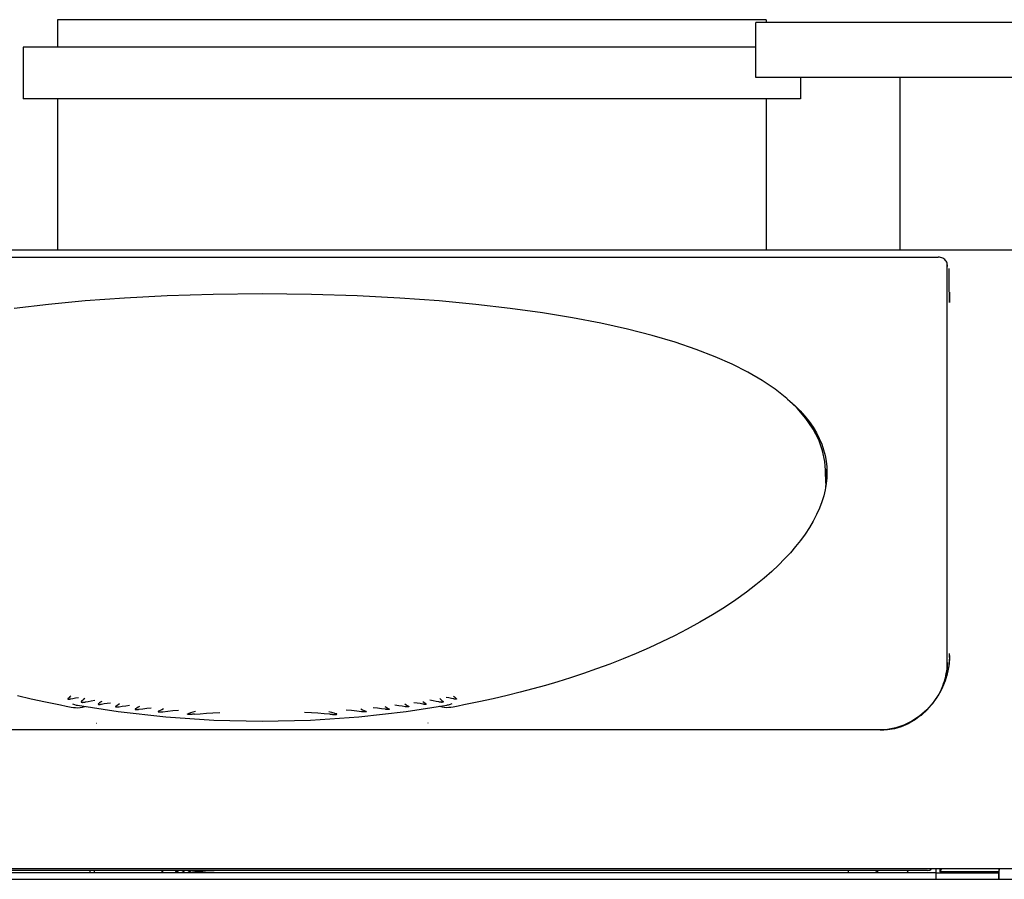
# Model space of a CAD drawing. Extents: x 213 to 948, y 153 to 704.
# Tile 29 of 62: x 268 to 325, y 654 to 704. Entities that reach past the tile are written whole.
import ezdxf

# ---------------------------------------------------------------- set-up
doc = ezdxf.new("R2010")
doc.units = 0
doc.header["$LTSCALE"] = 65.395
doc.header["$MEASUREMENT"] = 0
for name, color, linetype in [('00-270580-EIDXF_CONTINUOUS_LINE', 7, 'CONTINUOUS'), ('127-344633_DXF_CONTINUOUS_LINE', 7, 'CONTINUOUS'), ('127-344635_DXF_CONTINUOUS_LINE', 7, 'CONTINUOUS'), ('127-344646_DXF_CONTINUOUS_LINE', 7, 'CONTINUOUS'), ('127-344660_DXF_CONTINUOUS_LINE', 7, 'CONTINUOUS'), ('133-357738_DXF_CONTINUOUS_LINE', 7, 'CONTINUOUS'), ('133-357781_DXF_CONTINUOUS_LINE', 7, 'CONTINUOUS'), ('133-357783_DXF_CONTINUOUS_LINE', 7, 'CONTINUOUS'), ('133-357917_DXF_CONTINUOUS_LINE', 7, 'CONTINUOUS'), ('133-357946_DXF_CONTINUOUS_LINE', 7, 'CONTINUOUS'), ('133-357980-EDXF_CONTINUOUS_LINE', 7, 'CONTINUOUS'), ('59-274360-18DXF_CONTINUOUS_LINE', 7, 'CONTINUOUS'), ('59-274383_DXF_CONTINUOUS_LINE', 7, 'CONTINUOUS')]:
    doc.layers.add(name, color=color, linetype=linetype)

msp = doc.modelspace()

# ---------------------------------------------------------------- linework, layer by layer
at = {"layer": '00-270580-EIDXF_CONTINUOUS_LINE', "color": 7, "linetype": 'Continuous'}
for p, q in [((277.02738, 654.38154), (277.04735, 654.39418)), ((277.22241, 654.27307), (277.30034, 654.32241)), ((277.37827, 654.27307), (277.30034, 654.32241)), ((277.5733, 654.38154), (277.55333, 654.39418))]:
    msp.add_line(p, q, dxfattribs=at)
for points in [[(276.86115, 654.27307), (276.8895, 654.32235), (276.95194, 654.39392), (276.95229, 654.39418)], [(276.90841, 654.27307), (276.95194, 654.32297), (277.02738, 654.38154)], [(277.69227, 654.27307), (277.64874, 654.32297), (277.5733, 654.38154)], [(277.73953, 654.27307), (277.71118, 654.32235), (277.64874, 654.39392), (277.64839, 654.39418)]]:
    msp.add_lwpolyline(points, dxfattribs=at)
at = {"layer": '127-344633_DXF_CONTINUOUS_LINE', "color": 7, "linetype": 'Continuous'}
for p, q in [((325.64034, 690.47083), (238.16034, 690.47083)), ((321.84235, 688.04579), (321.85274, 689.41042)), ((321.86469, 666.78083), (321.83534, 666.40803)), ((321.86469, 666.76688), (321.84099, 666.40728)), ((321.86469, 666.89369), (321.86469, 666.99968)), ((321.86469, 666.85707), (321.86469, 666.89369)), ((321.86469, 666.85214), (321.86469, 666.85707)), ((321.8703, 666.85219), (321.86469, 666.78083)), ((321.86469, 666.78083), (321.86469, 666.85214)), ((321.87031, 666.85214), (321.86469, 666.76688)), ((321.86469, 666.76688), (321.86469, 666.78083)), ((321.87037, 666.85707), (321.87031, 666.85214)), ((321.87067, 666.89369), (321.87037, 666.85707)), ((321.84068, 666.40256), (321.78739, 666.09862)), ((321.84099, 666.40728), (321.84068, 666.40256)), ((321.35721, 664.84404), (321.1824, 664.52659)), ((321.43537, 665.02141), (321.24546, 664.64419)), ((321.44496, 665.04047), (321.43537, 665.02141)), ((321.07726, 664.37215), (321.00199, 664.26494)), ((321.15822, 664.48745), (321.07726, 664.37215)), ((320.54402, 663.71347), (320.24999, 663.44494)), ((317.85193, 662.56509), (245.94874, 662.56509)), ((325.64034, 654.47307), (238.16034, 654.47307)), ((320.59596, 654.39418), (243.20471, 654.39418))]:
    msp.add_line(p, q, dxfattribs=at)
for points in [[(321.86068, 687.7327), (321.86027, 687.65505), (321.86, 687.5827), (321.85991, 687.52057), (321.86, 687.47289), (321.86027, 687.44292), (321.86068, 687.4327)], [(321.86438, 688.0327), (321.86384, 688.02248), (321.86321, 687.99251), (321.86253, 687.94483), (321.86185, 687.8827), (321.86122, 687.81034), (321.86068, 687.7327)], [(321.86068, 687.4327), (321.86122, 687.44292), (321.86185, 687.47289), (321.86253, 687.52056), (321.86321, 687.5827), (321.86384, 687.65505), (321.86438, 687.7327)], [(321.86438, 687.7327), (321.8648, 687.81034), (321.86506, 687.8827), (321.86515, 687.94483), (321.86506, 687.9925), (321.8648, 688.02247), (321.86438, 688.0327)], [(321.78739, 666.09862), (321.75403, 665.90832), (321.61146, 665.42087), (321.41547, 664.94986), (321.35721, 664.84404)], [(321.78414, 666.09806), (321.70476, 665.72343), (321.50871, 665.1671), (321.44496, 665.04047)], [(321.83534, 666.40803), (321.82679, 666.29935), (321.78414, 666.09806)], [(321.24546, 664.64419), (321.24456, 664.6424), (320.91984, 664.16065), (320.54362, 663.73199), (320.1266, 663.36511), (319.68103, 663.06644), (319.21706, 662.83807), (318.74144, 662.67925), (318.26028, 662.58895), (317.85193, 662.56509)], [(321.00199, 664.26494), (320.88284, 664.09523), (320.58891, 663.76086)], [(321.1824, 664.52659), (321.17044, 664.50485), (321.15822, 664.48745)], [(320.58891, 663.76086), (320.56047, 663.7285), (320.54402, 663.71347)], [(320.16559, 663.3762), (319.84036, 663.13932), (319.6231, 663.01561)], [(320.24999, 663.44494), (320.21068, 663.40904), (320.16559, 663.3762)], [(319.6231, 663.01561), (319.45556, 662.92021), (319.06121, 662.75141), (318.66074, 662.6319), (318.25677, 662.56067), (317.85193, 662.53702)], [(320.59596, 654.39418), (320.66191, 654.39934), (320.72476, 654.41458), (320.78168, 654.4394), (320.8299, 654.47296), (320.83, 654.47307)]]:
    msp.add_lwpolyline(points, dxfattribs=at)
at = {"layer": '127-344635_DXF_CONTINUOUS_LINE', "color": 7, "linetype": 'Continuous'}
for p, q in [((314.65558, 677.65632), (314.65491, 677.66442)), ((314.65557, 677.65655), (314.65536, 677.66447)), ((314.65559, 677.65632), (314.65536, 677.66446)), ((314.65904, 677.53366), (314.65559, 677.65632)), ((314.67293, 677.04062), (314.65904, 677.53366)), ((314.67478, 676.90949), (314.66176, 676.67619)), ((314.67478, 676.90949), (314.67348, 677.04062))]:
    msp.add_line(p, q, dxfattribs=at)
for points in [[(281.90034, 687.92332), (279.04299, 687.89293), (276.37226, 687.80857), (273.90202, 687.67987), (271.60847, 687.51316), (269.47096, 687.31271), (267.47562, 687.08157)], [(314.65491, 677.66442), (314.61265, 678.17994), (314.48305, 678.80407), (314.25965, 679.43611), (313.93885, 680.06422), (313.52139, 680.67825), (313.01139, 681.27079), (312.41425, 681.83735), (311.73461, 682.37645), (310.97674, 682.8879), (310.14385, 683.37177), (309.23846, 683.82905), (308.24773, 684.26653), (307.14399, 684.69331), (305.91702, 685.10807), (304.57813, 685.50287), (303.13392, 685.8734), (301.58814, 686.21748), (299.94365, 686.53336), (298.19433, 686.82121), (296.32813, 687.08118), (294.33253, 687.31242), (292.19456, 687.51297), (289.90052, 687.67975), (287.42977, 687.80852), (284.75843, 687.89291), (281.90034, 687.92332)], [(270.61711, 664.38818), (270.61116, 664.38282), (270.60637, 664.37739), (270.60299, 664.37178), (270.60162, 664.36612), (270.60285, 664.36073), (270.60672, 664.35622), (270.61246, 664.35281), (270.61943, 664.35031), (270.62738, 664.34854), (270.63621, 664.34737), (270.6459, 664.34673), (270.65648, 664.34661), (270.66797, 664.34699), (270.68044, 664.3479), (270.69394, 664.34936), (270.70853, 664.35142), (270.72431, 664.35411), (270.74134, 664.3575), (270.75973, 664.36165)], [(270.76921, 664.52657), (270.71916, 664.47984), (270.66867, 664.43301), (270.61711, 664.38818)], [(270.75973, 664.36165), (270.89591, 664.39139), (271.04547, 664.41958), (271.20924, 664.44697)], [(271.39411, 664.22971), (271.38514, 664.2226), (271.37789, 664.21555), (271.37244, 664.20829), (271.36936, 664.20086), (271.36938, 664.19359), (271.37277, 664.187), (271.37901, 664.1815), (271.38731, 664.17712), (271.39713, 664.17369), (271.40826, 664.17103), (271.42063, 664.16906), (271.43426, 664.16772), (271.44918, 664.16701), (271.46545, 664.16694), (271.48315, 664.16756), (271.50238, 664.16892), (271.52324, 664.1711), (271.54585, 664.17418), (271.57034, 664.17826), (271.59685, 664.18345), (271.62554, 664.18985)], [(271.57812, 664.38292), (271.51768, 664.33065), (271.45655, 664.27854), (271.39411, 664.22971)], [(271.62554, 664.18985), (271.78477, 664.22375), (271.96311, 664.25568), (272.16138, 664.28662)], [(272.56643, 664.22326), (272.50674, 664.17674), (272.44656, 664.13006), (272.38538, 664.08543)], [(291.23425, 664.22326), (291.29394, 664.17674), (291.35411, 664.13006), (291.4153, 664.08543)], [(292.17514, 664.18985), (292.01591, 664.22375), (291.83757, 664.25568), (291.63929, 664.28662)], [(292.40656, 664.22971), (292.41554, 664.2226), (292.42279, 664.21555), (292.42824, 664.20829), (292.43131, 664.20086), (292.4313, 664.19359), (292.42791, 664.187), (292.42166, 664.1815), (292.41337, 664.17712), (292.40355, 664.17369), (292.39242, 664.17103), (292.38004, 664.16906), (292.36642, 664.16772), (292.3515, 664.16701), (292.33523, 664.16694), (292.31752, 664.16756), (292.2983, 664.16892), (292.27744, 664.1711), (292.25483, 664.17418), (292.23034, 664.17826), (292.20383, 664.18345), (292.17514, 664.18985)], [(292.22255, 664.38292), (292.283, 664.33065), (292.34412, 664.27854), (292.40656, 664.22971)], [(293.04094, 664.36165), (292.90477, 664.39139), (292.75521, 664.41958), (292.59143, 664.44697)], [(293.03147, 664.52657), (293.08152, 664.47984), (293.13201, 664.43301), (293.18357, 664.38818)], [(293.18357, 664.38818), (293.18951, 664.38282), (293.19431, 664.37739), (293.19768, 664.37178), (293.19906, 664.36612), (293.19782, 664.36073), (293.19395, 664.35622), (293.18822, 664.35281), (293.18124, 664.35031), (293.1733, 664.34854), (293.16447, 664.34737), (293.15478, 664.34673), (293.1442, 664.34661), (293.1327, 664.34699), (293.12024, 664.3479), (293.10674, 664.34936), (293.09214, 664.35142), (293.07637, 664.35411), (293.05933, 664.3575), (293.04094, 664.36165)], [(270.863, 664.07103), (270.97739, 664.03679), (271.08271, 664.01093), (271.15758, 663.99618)], [(271.15758, 663.99618), (273.53081, 663.62817), (276.28975, 663.31985), (279.09371, 663.13308), (281.90034, 663.07102)], [(272.38538, 664.08543), (272.37951, 664.08108), (272.37453, 664.07671), (272.37047, 664.07217), (272.36768, 664.06745), (272.3667, 664.06254), (272.36812, 664.05795), (272.37178, 664.05412), (272.37685, 664.05121), (272.38288, 664.04899), (272.38938, 664.04735), (272.39631, 664.04613), (272.40371, 664.04525), (272.41167, 664.04466), (272.42024, 664.04435), (272.42952, 664.04431), (272.43954, 664.04456), (272.45034, 664.04512), (272.46191, 664.04599), (272.47432, 664.04721), (272.48768, 664.0488), (272.50204, 664.05081), (272.51746, 664.05326), (272.53397, 664.05619), (272.55163, 664.05964)], [(272.55163, 664.05964), (272.71427, 664.08998), (272.89197, 664.11856), (273.08568, 664.14615)], [(273.39525, 663.93698), (273.3889, 663.93279), (273.38352, 663.92864), (273.37907, 663.92436), (273.37581, 663.91987), (273.37427, 663.91521), (273.37517, 663.9106), (273.37867, 663.9066), (273.38391, 663.90353), (273.39022, 663.90122), (273.3974, 663.89944), (273.40539, 663.89809), (273.41417, 663.89711), (273.42379, 663.89646), (273.43428, 663.89615), (273.4457, 663.89616), (273.45811, 663.89653), (273.47158, 663.89727), (273.4862, 663.89841), (273.50204, 663.89998), (273.51921, 663.90204), (273.5378, 663.90462), (273.55795, 663.90779), (273.57975, 663.9116)], [(273.59853, 664.07456), (273.53143, 664.02816), (273.46384, 663.98155), (273.39525, 663.93698)], [(273.57975, 663.9116), (273.76343, 663.94234), (273.96351, 663.97111), (274.18101, 663.99874)], [(274.53369, 663.79045), (274.52809, 663.78731), (274.52306, 663.78416), (274.51863, 663.78096), (274.51485, 663.77766), (274.51185, 663.7742), (274.50993, 663.77054), (274.50961, 663.76683)], [(274.50961, 663.76683), (274.51141, 663.76302), (274.51507, 663.75992), (274.51984, 663.75751), (274.5254, 663.7556), (274.53162, 663.75405), (274.5385, 663.75279), (274.54601, 663.75178), (274.5542, 663.751), (274.56309, 663.75044), (274.57273, 663.7501), (274.58315, 663.74999), (274.59442, 663.75011), (274.60659, 663.75049), (274.61973, 663.75113), (274.63391, 663.75207), (274.6492, 663.75333), (274.66569, 663.75493), (274.68347, 663.75693), (274.70263, 663.75935), (274.72328, 663.76224), (274.74555, 663.76564)], [(274.77001, 663.92794), (274.69191, 663.88166), (274.61338, 663.83513), (274.53369, 663.79045)], [(274.74555, 663.76564), (274.96158, 663.79691), (275.19605, 663.82587), (275.45015, 663.85338)], [(275.87395, 663.64645), (275.86676, 663.64318), (275.86093, 663.64024), (275.85572, 663.63727), (275.85117, 663.63421), (275.84736, 663.631), (275.84453, 663.6275), (275.84331, 663.62375), (275.84427, 663.62026), (275.84695, 663.61746), (275.8507, 663.61522), (275.85515, 663.6134), (275.86018, 663.61187), (275.86577, 663.61057), (275.87192, 663.60945), (275.87863, 663.6085), (275.88595, 663.60769), (275.8939, 663.60702), (275.90254, 663.6065), (275.91189, 663.60612), (275.92202, 663.6059), (275.93299, 663.60584), (275.94485, 663.60596), (275.95768, 663.60627), (275.97154, 663.60678), (275.98652, 663.60753), (276.0027, 663.60853), (276.02019, 663.60982), (276.03907, 663.61141), (276.05946, 663.61335), (276.08148, 663.61567), (276.10526, 663.61841), (276.13093, 663.62161)], [(276.16472, 663.78326), (276.06786, 663.73713), (275.97091, 663.69068), (275.87395, 663.64645)], [(276.13093, 663.62161), (276.40602, 663.65373), (276.70444, 663.68291), (277.0258, 663.70991)], [(278.01565, 663.64053), (277.87431, 663.59469), (277.73466, 663.54828), (277.59576, 663.50355)], [(281.90034, 663.07102), (284.70697, 663.13308), (287.51092, 663.31985), (290.26987, 663.62817), (292.6431, 663.99618)], [(285.78502, 663.64053), (285.92636, 663.59469), (286.06601, 663.54828), (286.20491, 663.50355)], [(287.66975, 663.62161), (287.39466, 663.65373), (287.09623, 663.68291), (286.77488, 663.70991)], [(287.63596, 663.78326), (287.73281, 663.73713), (287.82977, 663.69068), (287.92673, 663.64645)], [(287.92673, 663.64645), (287.93391, 663.64318), (287.93975, 663.64024), (287.94495, 663.63727), (287.9495, 663.63421), (287.95332, 663.631), (287.95614, 663.6275), (287.95737, 663.62375), (287.9564, 663.62026), (287.95373, 663.61746), (287.94998, 663.61522), (287.94553, 663.6134), (287.94049, 663.61187), (287.9349, 663.61057), (287.92876, 663.60945), (287.92204, 663.6085), (287.91473, 663.60769), (287.90677, 663.60702), (287.89814, 663.6065), (287.88878, 663.60612), (287.87865, 663.6059), (287.86769, 663.60584), (287.85583, 663.60596), (287.843, 663.60627), (287.82914, 663.60678), (287.81416, 663.60753), (287.79797, 663.60853), (287.78049, 663.60982), (287.76161, 663.61141), (287.74122, 663.61335), (287.71919, 663.61567), (287.69541, 663.61841), (287.66975, 663.62161)], [(289.05513, 663.76564), (288.8391, 663.79691), (288.60463, 663.82587), (288.35053, 663.85338)], [(289.03067, 663.92794), (289.10877, 663.88166), (289.18729, 663.83513), (289.26699, 663.79045)], [(289.29107, 663.76683), (289.28927, 663.76302), (289.28561, 663.75992), (289.28083, 663.75751), (289.27528, 663.7556), (289.26905, 663.75405), (289.26218, 663.75279), (289.25466, 663.75178), (289.24647, 663.751), (289.23758, 663.75044), (289.22795, 663.7501), (289.21752, 663.74999), (289.20626, 663.75011), (289.19408, 663.75049), (289.18094, 663.75113), (289.16677, 663.75207), (289.15148, 663.75333), (289.13499, 663.75493), (289.11721, 663.75693), (289.09805, 663.75935), (289.07739, 663.76224), (289.05513, 663.76564)], [(289.26699, 663.79045), (289.27259, 663.78731), (289.27761, 663.78416), (289.28205, 663.78096), (289.28583, 663.77766), (289.28883, 663.7742), (289.29075, 663.77054), (289.29107, 663.76683)], [(290.22092, 663.9116), (290.03724, 663.94234), (289.83717, 663.97111), (289.61966, 663.99874)], [(290.20215, 664.07456), (290.26925, 664.02816), (290.33684, 663.98155), (290.40542, 663.93698)], [(290.40542, 663.93698), (290.41178, 663.93279), (290.41716, 663.92864), (290.42161, 663.92436), (290.42487, 663.91987), (290.4264, 663.91521), (290.4255, 663.9106), (290.42201, 663.9066), (290.41676, 663.90353), (290.41045, 663.90122), (290.40327, 663.89944), (290.39529, 663.89809), (290.3865, 663.89711), (290.37689, 663.89646), (290.36639, 663.89615), (290.35497, 663.89616), (290.34256, 663.89653), (290.32909, 663.89727), (290.31448, 663.89841), (290.29864, 663.89998), (290.28147, 663.90204), (290.26287, 663.90462), (290.24273, 663.90779), (290.22092, 663.9116)], [(291.24905, 664.05964), (291.08641, 664.08998), (290.90871, 664.11856), (290.715, 664.14615)], [(291.4153, 664.08543), (291.42117, 664.08108), (291.42615, 664.07671), (291.43021, 664.07217), (291.433, 664.06745), (291.43398, 664.06254), (291.43255, 664.05795), (291.4289, 664.05412), (291.42383, 664.05121), (291.4178, 664.04899), (291.4113, 664.04735), (291.40437, 664.04613), (291.39696, 664.04525), (291.38901, 664.04466), (291.38043, 664.04435), (291.37116, 664.04431), (291.36114, 664.04456), (291.35034, 664.04512), (291.33876, 664.04599), (291.32635, 664.04721), (291.313, 664.0488), (291.29863, 664.05081), (291.28322, 664.05326), (291.2667, 664.05619), (291.24905, 664.05964)], [(292.93768, 664.07103), (292.82329, 664.03679), (292.71796, 664.01093), (292.6431, 663.99618)], [(277.96073, 663.47955), (277.92674, 663.4766), (277.89532, 663.47406), (277.86624, 663.47187), (277.83931, 663.47001), (277.81437, 663.46844), (277.79129, 663.46714), (277.76992, 663.46608), (277.75014, 663.46524), (277.73183, 663.46459), (277.71489, 663.46413), (277.69921, 663.46382), (277.6847, 663.46366), (277.67128, 663.46363), (277.65886, 663.46371), (277.64738, 663.46391), (277.63676, 663.46421), (277.62695, 663.46459), (277.61789, 663.46507), (277.60952, 663.46562), (277.6018, 663.46626), (277.59468, 663.46697), (277.58812, 663.46776), (277.5821, 663.46864), (277.57657, 663.46961), (277.57151, 663.47069), (277.56692, 663.47189), (277.56279, 663.47327), (277.55916, 663.47489), (277.55615, 663.47689), (277.55424, 663.47943), (277.55413, 663.48225), (277.5556, 663.48488), (277.55804, 663.48725), (277.56109, 663.48943), (277.56463, 663.49149), (277.56864, 663.4935), (277.5731, 663.49548), (277.57801, 663.49746), (277.58341, 663.49945), (277.58932, 663.50148), (277.59576, 663.50355)], [(277.96073, 663.47955), (278.2976, 663.50648), (278.65601, 663.52991), (279.03646, 663.55048), (279.43998, 663.56843)], [(285.83995, 663.47955), (285.50308, 663.50648), (285.14467, 663.52991), (284.76422, 663.55048), (284.3607, 663.56843)], [(285.83995, 663.47955), (285.87394, 663.4766), (285.90535, 663.47406), (285.93444, 663.47187), (285.96137, 663.47001), (285.9863, 663.46844), (286.00939, 663.46714), (286.03076, 663.46608), (286.05054, 663.46524), (286.06884, 663.46459), (286.08579, 663.46413), (286.10147, 663.46382), (286.11598, 663.46366), (286.1294, 663.46363), (286.14182, 663.46371), (286.1533, 663.46391), (286.16391, 663.46421), (286.17372, 663.46459), (286.18279, 663.46507), (286.19116, 663.46562), (286.19888, 663.46626), (286.206, 663.46697), (286.21255, 663.46776), (286.21858, 663.46864), (286.22411, 663.46961), (286.22916, 663.47069), (286.23376, 663.47189), (286.23788, 663.47327), (286.24151, 663.47489), (286.24452, 663.47689), (286.24644, 663.47943), (286.24655, 663.48225), (286.24507, 663.48488), (286.24264, 663.48725), (286.23959, 663.48943), (286.23604, 663.49149), (286.23204, 663.4935), (286.22758, 663.49548), (286.22266, 663.49746), (286.21726, 663.49945), (286.21136, 663.50148), (286.20491, 663.50355)]]:
    msp.add_lwpolyline(points, dxfattribs=at)
at = {"layer": '127-344646_DXF_CONTINUOUS_LINE', "color": 7, "linetype": 'Continuous'}
for p, q in [((242.58623, 690.06477), (321.21445, 690.06477)), ((321.21438, 690.06477), (321.21438, 690.06477)), ((321.74034, 689.33018), (321.74034, 689.61257)), ((321.74034, 689.61257), (321.74034, 689.51869)), ((321.74034, 688.0327), (321.74034, 689.33018)), ((321.74034, 688.0327), (321.74034, 689.08057)), ((321.74034, 688.03038), (321.74034, 688.0327)), ((321.74034, 687.73269), (321.74034, 688.03038)), ((321.74034, 687.4327), (321.74034, 687.73269)), ((321.74034, 686.91122), (321.74034, 687.4327)), ((321.74034, 686.91122), (321.74034, 687.4327)), ((321.74034, 686.71132), (321.74034, 686.91122)), ((321.74034, 686.7169), (321.74034, 686.91122)), ((321.74034, 686.71132), (321.74034, 686.7169)), ((321.74034, 686.70794), (321.74034, 686.71132)), ((321.74034, 686.6051), (321.74034, 686.70794)), ((321.74034, 686.51766), (321.74034, 686.6051)), ((321.74034, 667.32177), (321.74034, 686.51766)), ((321.74034, 686.28492), (321.74034, 686.51766)), ((321.74034, 686.18882), (321.74034, 686.28492)), ((321.74034, 667.32177), (321.74034, 686.18882)), ((314.65968, 677.66506), (314.66076, 677.65727)), ((321.74034, 666.49357), (321.74034, 667.32177)), ((321.74006, 666.46434), (321.73673, 666.3623)), ((321.73673, 666.3623), (321.74033, 666.46433)), ((321.74034, 666.47279), (321.74006, 666.46434)), ((321.74028, 666.49357), (321.74033, 666.47403)), ((321.74033, 666.47403), (321.74034, 666.47279)), ((321.74033, 666.46905), (321.74033, 666.46433)), ((321.74034, 666.47403), (321.74034, 666.49357)), ((321.74034, 666.47279), (321.74034, 666.47403)), ((321.70484, 665.9739), (321.67852, 665.82171)), ((321.70484, 665.9739), (321.72254, 666.1392)), ((321.73226, 666.23545), (321.72254, 666.1392)), ((321.73226, 666.23545), (321.73673, 666.3623)), ((321.598, 665.47416), (321.52728, 665.25386)), ((321.598, 665.47416), (321.61347, 665.53234)), ((321.65955, 665.71957), (321.61347, 665.53234)), ((321.65955, 665.71957), (321.67852, 665.82171)), ((321.52265, 665.24058), (321.43537, 665.02141)), ((321.52265, 665.24058), (321.52728, 665.25386))]:
    msp.add_line(p, q, dxfattribs=at)
for points in [[(321.74034, 689.61257), (321.73692, 689.66047), (321.72589, 689.71223), (321.70647, 689.76586), (321.67834, 689.81935), (321.64156, 689.87095), (321.59646, 689.91905), (321.54371, 689.96211), (321.48427, 689.99881), (321.41924, 690.0281), (321.34972, 690.04919), (321.27684, 690.06152), (321.21438, 690.06477)], [(321.74034, 686.51766), (321.74034, 686.58454), (321.74034, 686.63765), (321.74034, 686.6766), (321.74034, 686.70114), (321.74034, 686.70794)], [(312.44354, 681.80955), (312.5861, 681.69059), (312.8883, 681.41454), (313.17676, 681.12415), (313.4519, 680.8157), (313.70642, 680.494), (313.9338, 680.16569), (314.1309, 679.836), (314.2975, 679.50775), (314.43523, 679.18113), (314.54603, 678.85486), (314.63115, 678.52823), (314.6915, 678.20078), (314.72774, 677.87191), (314.74032, 677.54087), (314.73846, 677.39602)], [(314.6503, 677.72072), (314.65522, 677.6973), (314.65968, 677.66506)], [(314.66076, 677.65727), (314.6986, 677.3837), (314.71818, 677.09746)], [(314.73846, 677.39602), (314.72938, 677.20684), (314.69868, 676.90704)], [(314.69868, 676.90704), (314.69478, 676.8689), (314.63608, 676.5263), (314.55267, 676.1784), (314.44352, 675.82411), (314.30711, 675.46197), (314.14197, 675.09153), (313.94714, 674.71375), (313.72363, 674.33234), (313.4757, 673.95444), (313.2077, 673.58474), (312.92059, 673.22244), (312.61277, 672.86422), (312.28161, 672.5067), (311.92325, 672.14626), (311.53204, 671.77865), (311.10002, 671.39885), (310.61516, 671.00001), (310.0659, 670.57773), (309.45181, 670.13706), (308.784, 669.6899), (308.07836, 669.24862), (307.35182, 668.82338), (306.61682, 668.41968), (305.87905, 668.03839), (305.13953, 667.67796), (304.39587, 667.33556), (303.64464, 667.00851), (302.88346, 666.69505), (302.11336, 666.39508), (301.34092, 666.11049), (300.5752, 665.84361), (299.82406, 665.59583), (299.09003, 665.3665), (298.36656, 665.15237), (297.6418, 664.94927), (296.9029, 664.75359), (296.13789, 664.56271), (295.33799, 664.3755), (294.49973, 664.19252), (293.62547, 664.01569)], [(321.67852, 665.82171), (321.70221, 665.94934), (321.70484, 665.9739)], [(321.72254, 666.1392), (321.70726, 665.98787), (321.70484, 665.9739)], [(321.72254, 666.1392), (321.73198, 666.2273), (321.73226, 666.23545)], [(321.73673, 666.3623), (321.73275, 666.24028), (321.73226, 666.23545)], [(321.52728, 665.25386), (321.57869, 665.40149), (321.598, 665.47416)], [(321.61347, 665.53234), (321.6029, 665.48943), (321.598, 665.47416)], [(321.61347, 665.53234), (321.65103, 665.67365), (321.65955, 665.71957)], [(321.67852, 665.82171), (321.66391, 665.73728), (321.65955, 665.71957)], [(321.43537, 665.02141), (321.42909, 665.00566), (321.31707, 664.77152), (321.24546, 664.64419)], [(321.44496, 665.04047), (321.48556, 665.13406), (321.52265, 665.24058)], [(321.52728, 665.25386), (321.52451, 665.24525), (321.52265, 665.24058)], [(267.66279, 664.56271), (268.46268, 664.3755), (269.30095, 664.19252), (270.17521, 664.01569)], [(270.17521, 664.01569), (270.49502, 663.95225), (270.78661, 663.89188)], [(270.78661, 663.89188), (270.92114, 663.86878), (271.05323, 663.85686), (271.18348, 663.85585), (271.31272, 663.86538), (271.44417, 663.88555), (271.58142, 663.91732), (271.60987, 663.92604)], [(293.01407, 663.89188), (292.87953, 663.86878), (292.74744, 663.85686), (292.6172, 663.85585), (292.48796, 663.86538), (292.3565, 663.88555), (292.21926, 663.91732), (292.1908, 663.92604)], [(293.62547, 664.01569), (293.30566, 663.95225), (293.01407, 663.89188)], [(272.25172, 662.95304), (272.25803, 662.95307), (272.26431, 662.9531)], [(291.54896, 662.95304), (291.54264, 662.95307), (291.53636, 662.9531)]]:
    msp.add_lwpolyline(points, dxfattribs=at)
at = {"layer": '127-344660_DXF_CONTINUOUS_LINE', "color": 7, "linetype": 'Continuous'}
for p, q in [((321.10034, 654.23876), (321.10034, 654.47307)), ((321.30034, 654.47307), (321.30034, 654.30165)), ((321.40712, 654.47307), (321.30034, 654.30165)), ((324.74991, 654.47307), (324.74575, 654.30165)), ((324.74842, 653.87307), (324.76336, 654.47307)), ((321.10034, 653.87307), (321.10034, 654.23876)), ((324.74575, 654.23876), (321.10034, 654.23876)), ((324.74575, 654.30165), (321.30034, 654.30165)), ((324.74124, 653.87307), (324.74575, 654.23876)), ((324.74575, 654.23876), (324.74575, 654.30165))]:
    msp.add_line(p, q, dxfattribs=at)
at = {"layer": '133-357738_DXF_CONTINUOUS_LINE', "color": 3, "linetype": 'Continuous'}
msp.add_line((216.90034, 653.87307), (346.90034, 653.87307), dxfattribs=at)
msp.add_line((216.90034, 653.87307), (346.90034, 653.87307), dxfattribs=at)
at = {"layer": '133-357781_DXF_CONTINUOUS_LINE', "color": 7, "linetype": 'Continuous'}
for p, q in [((270.00034, 703.87307), (270.00034, 702.27307)), ((270.00034, 703.87307), (270.00034, 702.27307)), ((270.4505, 703.87307), (270.00034, 703.87307)), ((270.60034, 703.87307), (270.4505, 703.87307)), ((310.60034, 703.87307), (270.60034, 703.87307)), ((310.75018, 703.87307), (310.60034, 703.87307)), ((311.20034, 703.87307), (310.75018, 703.87307)), ((311.20034, 703.87307), (311.20034, 703.71307)), ((311.20034, 703.87307), (311.20034, 703.71307)), ((268.00034, 702.27307), (268.00034, 699.27307)), ((268.00034, 702.27307), (268.00034, 699.27307)), ((270.00034, 702.27307), (268.00034, 702.27307)), ((310.60034, 702.27307), (270.00034, 702.27307)), ((313.20034, 700.51307), (313.20034, 699.27307)), ((313.20034, 700.51307), (313.20034, 699.27307)), ((270.00034, 699.27307), (268.00034, 699.27307)), ((311.20034, 699.27307), (270.00034, 699.27307)), ((270.00034, 699.27307), (270.00034, 690.47083)), ((270.00034, 699.27307), (270.00034, 690.47083)), ((313.20034, 699.27307), (311.20034, 699.27307)), ((311.20034, 699.27307), (311.20034, 690.47083)), ((311.20034, 699.27307), (311.20034, 690.47083))]:
    msp.add_line(p, q, dxfattribs=at)
at = {"layer": '133-357783_DXF_CONTINUOUS_LINE', "color": 3, "linetype": 'Continuous'}
msp.add_line((242.70034, 654.27307), (321.10034, 654.27307), dxfattribs=at)
at = {"layer": '133-357783_DXF_CONTINUOUS_LINE', "color": 7, "linetype": 'Continuous'}
msp.add_line((317.70034, 654.27307), (317.70034, 654.39418), dxfattribs=at)
msp.add_arc((326.60034, 650.78614), 8, 153.061024, 154.008472, dxfattribs=at)
at = {"layer": '133-357917_DXF_CONTINUOUS_LINE', "color": 7, "linetype": 'Continuous'}
for p, q in [((310.60034, 700.51307), (310.60034, 703.71307)), ((316.00795, 703.71307), (310.60034, 703.71307)), ((316.6245, 703.71307), (316.00795, 703.71307)), ((318.80795, 703.71307), (316.6245, 703.71307)), ((318.99034, 703.71307), (318.80795, 703.71307)), ((326.60034, 703.71307), (318.99034, 703.71307)), ((316.00795, 700.51307), (310.60034, 700.51307)), ((316.6245, 700.51307), (316.00795, 700.51307)), ((318.80795, 700.51307), (316.6245, 700.51307)), ((318.99034, 700.51307), (318.80795, 700.51307)), ((318.99034, 690.47083), (318.99034, 700.51307)), ((318.99034, 690.47083), (318.99034, 700.51307)), ((326.60034, 700.51307), (318.99034, 700.51307))]:
    msp.add_line(p, q, dxfattribs=at)
at = {"layer": '133-357946_DXF_CONTINUOUS_LINE', "color": 3, "linetype": 'Continuous'}
msp.add_line((316.00034, 654.27307), (316.00034, 654.39418), dxfattribs=at)
at = {"layer": '133-357980-EDXF_CONTINUOUS_LINE', "color": 3, "linetype": 'Continuous'}
msp.add_line((317.64928, 654.27307), (317.57936, 654.39418), dxfattribs=at)
at = {"layer": '59-274360-18DXF_CONTINUOUS_LINE', "color": 7, "linetype": 'Continuous'}
msp.add_line((271.86934, 654.39418), (271.86934, 654.27307), dxfattribs=at)
at = {"layer": '59-274383_DXF_CONTINUOUS_LINE', "color": 7, "linetype": 'Continuous'}
for p, q in [((272.15861, 654.27307), (272.15753, 654.39418)), ((276.08642, 654.27307), (276.08425, 654.39418)), ((276.0951, 654.39418), (276.09727, 654.27307)), ((277.28496, 654.29746), (277.27279, 654.30497)), ((277.32454, 654.27307), (277.28496, 654.29746)), ((277.70495, 654.36974), (277.66529, 654.39418)), ((277.70495, 654.39418), (277.70495, 654.36974)), ((278.39844, 654.27307), (277.70495, 654.36974)), ((278.60131, 654.2915), (277.85838, 654.39418)), ((278.60131, 654.2915), (279.10526, 654.28488)), ((278.73463, 654.27307), (278.60131, 654.2915))]:
    msp.add_line(p, q, dxfattribs=at)

doc.saveas('drawing.dxf')
